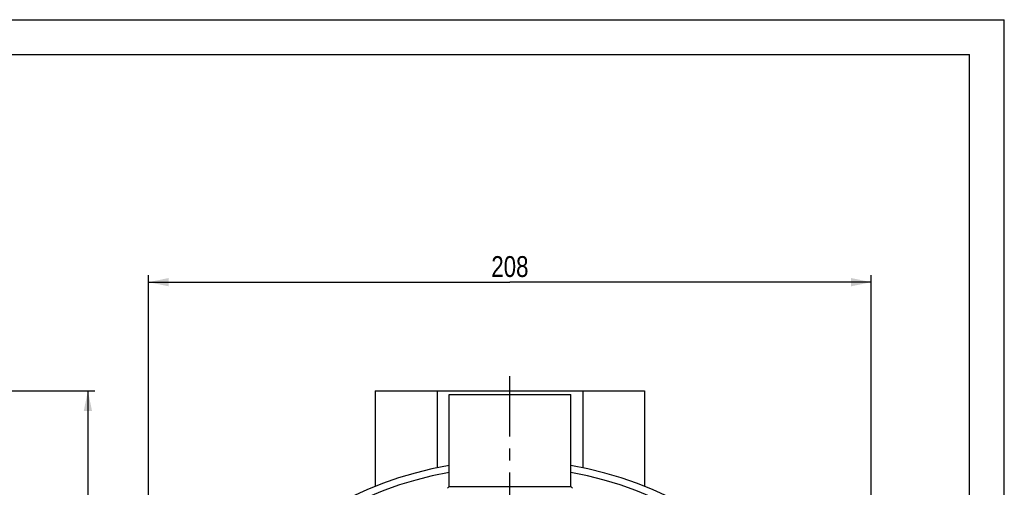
# Model space of a CAD drawing. Header units: millimetres. Extents: x 0 to 841, y 0 to 594.
# Tile 11 of 11: x 557 to 840, y 459 to 594. Entities that reach past the tile are written whole.
import ezdxf

# ---------------------------------------------------------------- set-up
doc = ezdxf.new("R2010")
doc.units = ezdxf.units.MM
doc.header["$LTSCALE"] = 46.2
doc.linetypes.add('CENTER', pattern=[0.6, 0.375, -0.075, 0.075, -0.075])
doc.layers.get('0').update_dxf_attribs({"linetype": 'CONTINUOUS'})
for name, color, linetype in [('ASSI', 7, 'CONTINUOUS'), ('GEOM', 7, 'CONTINUOUS'), ('QUOTE', 7, 'CONTINUOUS')]:
    doc.layers.add(name, color=color, linetype=linetype)
doc.styles.get("Standard").update_dxf_attribs({"font": 'txt', "width": 0.8})
doc.dimstyles.new('DIMSTYLE_1', dxfattribs={"dimtxt": 6, "dimasz": 5.8, "dimexe": 1, "dimexo": 2, "dimgap": 0.75, "dimtad": 1, "dimdec": 3, "dimtxsty": 'Standard', "dimblk": '_FILLED', "dimblk1": '_FILLED', "dimblk2": '_FILLED', "dimcen": 0.09, "dimadec": 3, "dimazin": 2, "dimtp": 0.5, "dimtm": 0.5, "dimtfac": 1, "dimtdec": 3, "dimtofl": 0, "dimtmove": 0, "dimatfit": 3, "dimldrblk": '_FILLED', "dimfxl": 0, "dimtolj": 1, "dimarcsym": 0})

# ---------------------------------------------------------------- blocks, each defined once
blk = doc.blocks.new('_FILLED')
at = {"color": 0, "linetype": 'ByBlock'}
blk.add_solid([(0, 0), (-1, 0.207), (-1, -0.207)], dxfattribs=at)
blk = doc.blocks.new('*D4')
at = {"layer": 'QUOTE', "color": 2, "linetype": 'Continuous'}
for p, q in [((593.68, 367.09), (593.68, 520.41)), ((801.68, 367.09), (801.68, 520.41)), ((593.68, 518.41), (697.68, 518.41)), ((801.68, 518.41), (697.68, 518.41))]:
    blk.add_line(p, q, dxfattribs=at)
at = {"layer": 'QUOTE', "color": 2, "linetype": 'Continuous', "xscale": 5.8, "yscale": 5.8, "zscale": 5.8, "rotation": 180}
blk.add_blockref('_FILLED', (593.68, 518.41), dxfattribs=at)
at = {"layer": 'QUOTE', "color": 2, "linetype": 'Continuous', "xscale": 5.8, "yscale": 5.8, "zscale": 5.8}
blk.add_blockref('_FILLED', (801.68, 518.41), dxfattribs=at)
at = {"layer": 'QUOTE', "color": 2, "linetype": 'Continuous', "insert": (697.68, 525.91), "char_height": 6, "width": 19.8, "attachment_point": 2, "line_spacing_factor": 0.9}
blk.add_mtext('208', dxfattribs=at)
blk = doc.blocks.new('*D5')
at = {"layer": 'QUOTE', "color": 2, "linetype": 'Continuous'}
for p, q in [((357.7, 487.09), (578.21, 487.09)), ((576.21, 487.09), (576.21, 372.09)), ((576.21, 257.09), (576.21, 372.09)), ((429.25, 257.09), (578.21, 257.09))]:
    blk.add_line(p, q, dxfattribs=at)
at = {"layer": 'QUOTE', "color": 2, "linetype": 'Continuous', "xscale": 5.8, "yscale": 5.8, "zscale": 5.8}
for p, rotation in [((576.21, 487.09), 90), ((576.21, 257.09), 270)]:
    blk.add_blockref('_FILLED', p, dxfattribs=dict(at, rotation=rotation))
at = {"layer": 'QUOTE', "color": 2, "linetype": 'Continuous', "insert": (568.71, 372.09), "char_height": 6, "width": 19.8, "attachment_point": 2, "rotation": 90, "line_spacing_factor": 0.9}
blk.add_mtext('230', dxfattribs=at)

msp = doc.modelspace()

# ---------------------------------------------------------------- linework, layer by layer
at = {"color": 7, "linetype": 'Continuous'}
for p, q in [((0, 594), (840, 594)), ((840, 0), (840, 594)), ((10, 584), (830, 584)), ((830, 10), (830, 584))]:
    msp.add_line(p, q, dxfattribs=at)
at = {"layer": 'ASSI', "color": 2, "linetype": 'CENTER'}
msp.add_line((697.6846, 363.0916), (697.6846, 493.4057), dxfattribs=at)
at = {"layer": 'ASSI', "color": 7, "linetype": 'Continuous'}
for p, q in [((680.1846, 459.5916), (680.1846, 486.0916)), ((680.1846, 486.0916), (715.1846, 486.0916)), ((715.1846, 459.5916), (715.1846, 486.0916))]:
    msp.add_line(p, q, dxfattribs=at)
at = {"layer": 'GEOM', "color": 7, "linetype": 'Continuous'}
for p, q in [((658.9346, 487.0916), (658.9346, 459.5754)), ((658.9346, 487.0916), (736.4346, 487.0916)), ((676.7346, 487.0916), (676.7346, 464.9324)), ((680.1846, 459.5916), (680.1846, 486.0916)), ((715.1846, 459.5916), (715.1846, 486.0916)), ((718.6346, 487.0916), (718.6346, 464.9324)), ((736.4346, 487.0916), (736.4346, 459.5754)), ((680.1849, 459.5914), (679.6846, 459.0911)), ((680.1846, 459.5916), (715.1846, 459.5916)), ((715.1844, 459.5914), (715.6844, 459.0914))]:
    msp.add_line(p, q, dxfattribs=at)
msp.add_arc((697.6846, 363.0916), 104, 99.689195, 80.310805, dxfattribs=at)
at = {"layer": 'GEOM', "color": 9, "linetype": 'Continuous'}
msp.add_arc((697.6846, 363.0916), 102, 99.8799, 80.1201, dxfattribs=at)

# ---------------------------------------------------------------- dimensions: what is measured, and where the dimension line sits
at = {"layer": 'QUOTE', "color": 2, "linetype": 'Continuous'}
dim = msp.add_linear_dim(base=(801.6846, 518.413), p1=(593.6846, 365.0916), p2=(801.6846, 365.0916), dimstyle='DIMSTYLE_1', dxfattribs=at)
dim.commit()
dim.dimension.update_dxf_attribs({"geometry": '*D4', "text_midpoint": (697.2846, 518.413), "dimtype": 160})
dim = msp.add_linear_dim(base=(576.2076, 487.0916), p1=(427.2542, 257.0916), p2=(355.7042, 487.0916), angle=90, dimstyle='DIMSTYLE_1', dxfattribs=at)
dim.commit()
dim.dimension.update_dxf_attribs({"geometry": '*D5', "text_midpoint": (576.2076, 371.6916), "dimtype": 160})

doc.saveas('drawing.dxf')
